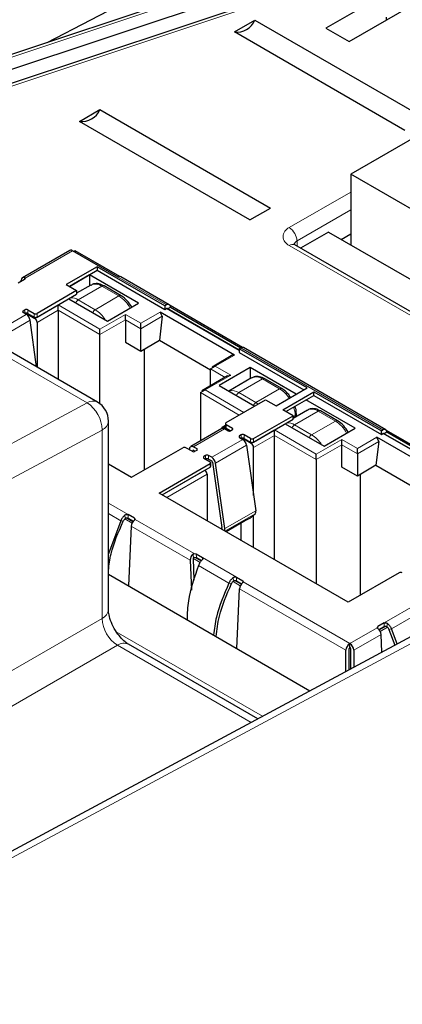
# Paper-space layout 'Blatt2' of a CAD drawing. Header units: millimetres. Extents: x 5 to 418, y 2 to 292.
# Tile 59 of 64: x 319 to 328, y 235 to 258. Entities that reach past the tile are written whole.
import ezdxf

# ---------------------------------------------------------------- set-up
doc = ezdxf.new("R2010")
doc.units = ezdxf.units.MM

psp = doc.layouts.new('Blatt2')

# ---------------------------------------------------------------- linework, layer by layer
at = {"color": 7, "linetype": 'Continuous', "lineweight": 25}
for p, q in [((325.053, 259.91), (319.953, 257.258)), ((325.98, 259.267), (318.842, 256.888)), ((326.256, 259.015), (318.785, 256.525)), ((326.474, 258.769), (319.003, 256.279)), ((327.734, 258.404), (326.32, 257.588)), ((326.85, 257.282), (328.264, 258.098)), ((327.691, 257.84), (327.691, 257.767)), ((324.23, 257.504), (324.697, 257.774)), ((324.697, 257.774), (328.586, 255.529)), ((326.32, 257.588), (326.85, 257.282)), ((321.107, 249.062), (306.611, 257.43)), ((328.119, 255.259), (324.23, 257.504)), ((330.598, 256.404), (326.885, 254.261)), ((320.694, 255.463), (321.162, 255.733)), ((321.162, 255.733), (325.051, 253.488)), ((324.583, 253.218), (320.694, 255.463)), ((349.159, 241.403), (326.885, 254.261)), ((326.885, 254.261), (326.885, 252.646)), ((324.583, 253.218), (325.051, 253.488)), ((326.376, 252.94), (325.739, 252.572)), ((326.376, 252.94), (348.921, 239.925)), ((326.664, 252.773), (326.885, 252.901)), ((348.059, 239.687), (325.608, 252.648)), ((320.475, 252.521), (319.395, 251.898)), ((321.58, 251.913), (320.537, 252.515)), ((320.601, 252.511), (320.573, 252.495)), ((321.616, 251.925), (320.601, 252.511)), ((320.601, 252.478), (320.601, 252.511)), ((321.101, 252.149), (320.394, 251.74)), ((320.465, 251.7), (321.101, 252.067)), ((320.924, 251.965), (320.465, 251.7)), ((322.045, 251.318), (320.924, 251.965)), ((320.924, 251.965), (320.924, 251.712)), ((322.646, 251.257), (321.101, 252.149)), ((321.101, 252.149), (321.101, 252.067)), ((321.101, 252.067), (322.646, 251.175)), ((319.298, 251.779), (319.441, 251.862)), ((319.365, 251.818), (319.366, 251.839)), ((319.454, 251.89), (319.441, 251.862)), ((320.394, 251.74), (320.631, 251.604)), ((320.957, 251.731), (320.631, 251.543)), ((322.744, 251.283), (321.643, 251.919)), ((320.631, 251.604), (319.729, 251.083)), ((319.729, 251.002), (320.631, 251.522)), ((320.631, 251.604), (320.631, 251.522)), ((321.646, 251.487), (321.257, 251.711)), ((320.207, 251.155), (320.207, 251.277)), ((320.454, 251.42), (321.338, 250.91)), ((321.338, 250.91), (322.045, 251.318)), ((322.682, 251.277), (322.646, 251.257)), ((319.411, 251.144), (319.446, 251.165)), ((319.482, 251.063), (319.411, 251.104)), ((319.469, 251.091), (319.676, 250.971)), ((319.517, 251.165), (319.659, 251.083)), ((319.517, 251.083), (319.659, 251.002)), ((320.207, 251.155), (320.207, 249.582)), ((321.745, 250.94), (321.745, 251.063)), ((324.237, 250.134), (322.54, 251.114)), ((322.586, 251.018), (322.54, 251.114)), ((322.646, 251.257), (322.646, 251.175)), ((322.646, 251.175), (322.682, 251.196)), ((324.343, 250.245), (322.694, 251.197)), ((322.707, 251.19), (322.77, 251.226)), ((324.415, 250.309), (322.762, 251.263)), ((322.77, 251.226), (324.379, 250.297)), ((319.718, 249.864), (319.569, 250.928)), ((319.729, 250.879), (319.729, 249.857)), ((321.745, 250.94), (321.745, 250.43)), ((322.098, 250.736), (322.098, 250.859)), ((322.586, 251.018), (322.522, 250.471)), ((321.161, 250.604), (321.161, 250.726)), ((321.161, 249.026), (321.161, 250.604)), ((322.098, 250.226), (322.098, 250.736)), ((321.745, 250.43), (322.098, 250.226)), ((322.098, 250.226), (322.522, 250.471)), ((322.522, 250.471), (323.689, 249.797)), ((322.169, 250.267), (322.169, 247.511)), ((324.343, 250.277), (324.379, 250.297)), ((325.888, 249.385), (324.343, 250.277)), ((324.343, 250.277), (324.343, 250.195)), ((324.343, 250.195), (325.818, 249.344)), ((327.683, 248.432), (324.441, 250.304)), ((324.197, 250.137), (323.72, 249.861)), ((324.197, 250.137), (324.237, 250.134)), ((323.689, 249.818), (323.795, 249.879)), ((323.689, 249.435), (323.689, 249.818)), ((324.591, 249.848), (323.884, 249.44)), ((325.641, 249.242), (324.591, 249.848)), ((324.591, 249.848), (324.591, 249.595)), ((324.074, 249.657), (323.49, 249.32)), ((324.074, 249.657), (324.149, 249.675)), ((324.624, 249.614), (324.103, 249.314)), ((325.312, 249.37), (324.924, 249.595)), ((323.459, 249.277), (323.565, 249.338)), ((323.459, 249.277), (323.459, 248.176)), ((323.884, 249.44), (324.697, 248.971)), ((325.181, 248.977), (325.888, 249.385)), ((325.333, 248.889), (326.04, 249.297)), ((326.04, 249.297), (327.585, 248.405)), ((326.04, 249.216), (326.04, 249.297)), ((324.043, 248.593), (324.944, 249.114)), ((324.944, 249.114), (325.181, 248.977)), ((325.404, 248.848), (326.04, 249.216)), ((326.984, 248.467), (325.863, 249.114)), ((326.04, 249.216), (327.585, 248.324)), ((325.57, 248.752), (325.333, 248.889)), ((325.896, 248.88), (325.57, 248.691)), ((326.585, 248.635), (326.196, 248.86)), ((321.357, 244.332), (321.357, 248.629)), ((324.668, 248.232), (325.57, 248.752)), ((324.668, 248.15), (325.57, 248.671)), ((325.57, 248.671), (325.57, 248.752)), ((325.645, 248.735), (325.645, 248.794)), ((323.945, 248.457), (323.238, 248.048)), ((324.028, 248.528), (323.952, 248.485)), ((323.99, 248.481), (324.126, 248.402)), ((324.078, 248.41), (324.007, 248.45)), ((324.028, 248.573), (324.028, 248.491)), ((324.043, 248.552), (324.184, 248.471)), ((324.043, 248.471), (324.149, 248.41)), ((324.184, 248.43), (324.149, 248.41)), ((325.146, 248.303), (325.146, 248.426)), ((325.393, 248.569), (326.277, 248.058)), ((326.277, 248.058), (326.984, 248.467)), ((327.585, 248.405), (327.621, 248.426)), ((327.585, 248.324), (327.585, 248.405)), ((327.709, 248.375), (327.646, 248.338)), ((329.354, 247.458), (327.701, 248.412)), ((329.318, 247.446), (327.709, 248.375)), ((324.386, 248.314), (324.35, 248.293)), ((324.35, 248.252), (324.421, 248.212)), ((324.615, 248.12), (324.408, 248.239)), ((324.598, 248.232), (324.456, 248.314)), ((324.456, 248.232), (324.598, 248.15)), ((325.146, 245.466), (325.146, 248.303)), ((326.684, 248.089), (326.684, 248.212)), ((327.525, 248.166), (327.462, 247.62)), ((329.176, 247.283), (327.479, 248.263)), ((327.525, 248.166), (327.479, 248.263)), ((327.585, 248.324), (327.621, 248.344)), ((329.282, 247.393), (327.633, 248.345)), ((321.886, 247.348), (323.053, 248.022)), ((323.265, 247.94), (323.123, 248.022)), ((323.207, 247.973), (323.213, 248.008)), ((323.28, 247.934), (323.283, 247.954)), ((323.3, 248.042), (323.371, 248.001)), ((323.336, 247.94), (323.3, 247.96)), ((323.371, 247.96), (323.336, 247.94)), ((324.508, 248.077), (324.718, 246.584)), ((324.668, 246.934), (324.668, 248.028)), ((326.684, 247.579), (326.684, 248.089)), ((327.037, 247.885), (327.037, 248.007)), ((323.572, 247.844), (323.537, 247.824)), ((323.537, 247.783), (323.679, 247.701)), ((323.714, 247.803), (323.643, 247.844)), ((323.643, 247.763), (323.714, 247.722)), ((323.693, 247.599), (323.693, 247.681)), ((323.731, 247.695), (323.941, 246.202)), ((326.1, 247.752), (326.1, 247.875)), ((326.1, 247.752), (326.1, 244.915)), ((327.037, 247.885), (327.037, 247.375)), ((321.357, 247.654), (321.886, 247.348)), ((322.512, 246.987), (323.679, 247.66)), ((322.583, 246.946), (323.679, 247.579)), ((324.01, 246.176), (323.801, 247.669)), ((327.037, 247.375), (326.684, 247.579)), ((327.462, 247.62), (327.037, 247.375)), ((327.462, 247.62), (328.628, 246.946)), ((323.608, 247.416), (323.608, 246.354)), ((327.108, 244.66), (327.108, 247.415)), ((326.825, 244.497), (322.512, 246.987)), ((321.636, 246.357), (321.357, 245.604)), ((321.951, 246.412), (321.808, 246.495)), ((321.808, 246.413), (321.926, 246.345)), ((321.951, 246.412), (321.964, 246.385)), ((324.536, 246.39), (324.041, 246.104)), ((324.668, 245.742), (324.668, 246.484)), ((321.876, 246.231), (321.816, 244.87)), ((324.382, 245.907), (324.382, 246.301)), ((323.223, 245.454), (323.252, 244.776)), ((323.315, 244.999), (323.294, 245.494)), ((323.312, 245.607), (323.36, 245.599)), ((323.316, 245.523), (323.364, 245.515)), ((323.36, 245.599), (323.503, 245.516)), ((323.364, 245.515), (323.481, 245.448)), ((321.357, 245.135), (325.956, 242.48)), ((324.278, 245.069), (324.421, 244.987)), ((324.278, 244.988), (324.396, 244.92)), ((324.421, 244.987), (324.434, 244.959)), ((327.992, 245.17), (326.825, 244.497)), ((324.285, 243.445), (324.346, 244.806)), ((329.106, 244.171), (304.757, 231.097)), ((327.489, 243.915), (327.502, 243.943)), ((327.645, 244.025), (327.502, 243.943)), ((327.527, 243.876), (327.645, 243.944)), ((327.758, 243.877), (327.892, 243.519)), ((327.944, 243.547), (327.818, 243.888)), ((327.595, 243.36), (327.577, 243.762)), ((324.762, 241.839), (321.814, 243.54)), ((326.848, 242.959), (326.848, 243.443)), ((326.866, 243.473), (326.866, 243.555)), ((326.883, 243.443), (326.883, 242.978)), ((326.777, 242.921), (326.777, 243.402)), ((326.954, 243.402), (326.954, 243.016))]:
    psp.add_line(p, q, dxfattribs=at)
at = {"color": 7, "linetype": 'Continuous', "lineweight": 18}
for p, q in [((326.059, 259.234), (318.921, 256.855)), ((326.553, 258.736), (319.082, 256.246)), ((320.869, 249.044), (306.374, 257.412)), ((325.483, 253.04), (326.885, 253.849)), ((326.885, 253.445), (325.66, 252.737)), ((347.934, 239.675), (325.483, 252.635)), ((325.662, 252.617), (325.66, 252.737)), ((320.537, 252.515), (319.454, 251.89)), ((319.441, 251.901), (319.439, 251.861)), ((322.682, 251.277), (321.58, 251.913)), ((320.666, 251.394), (321.207, 251.706)), ((321.207, 251.706), (321.596, 251.482)), ((320.207, 251.277), (319.676, 250.971)), ((321.161, 250.726), (320.207, 251.277)), ((321.055, 251.169), (320.666, 251.394)), ((321.055, 251.169), (321.596, 251.482)), ((318.775, 250.655), (319.482, 251.063)), ((319.411, 251.104), (319.411, 251.144)), ((319.446, 251.083), (319.446, 251.165)), ((319.517, 251.083), (319.517, 251.165)), ((319.659, 251.083), (319.659, 251.002)), ((320.207, 251.155), (319.729, 250.879)), ((319.729, 251.083), (319.729, 251.002)), ((320.207, 251.155), (321.161, 250.604)), ((321.745, 251.063), (321.161, 250.726)), ((322.098, 250.859), (321.745, 251.063)), ((322.54, 251.114), (322.098, 250.859)), ((322.682, 251.196), (324.343, 250.236)), ((318.862, 250.52), (319.569, 250.928)), ((321.745, 250.94), (321.161, 250.604)), ((321.745, 250.94), (322.098, 250.736)), ((322.098, 250.736), (322.586, 251.018)), ((327.621, 248.426), (324.379, 250.297)), ((323.795, 249.879), (324.237, 250.134)), ((323.689, 249.818), (324.021, 249.626)), ((324.149, 249.675), (323.795, 249.879)), ((323.565, 249.338), (324.149, 249.675)), ((324.874, 249.59), (324.333, 249.277)), ((324.874, 249.59), (325.262, 249.365)), ((323.459, 249.277), (324.343, 248.767)), ((324.449, 248.828), (323.565, 249.338)), ((324.722, 249.053), (324.333, 249.277)), ((324.722, 249.053), (325.262, 249.365)), ((296.415, 235.913), (320.869, 249.044)), ((324.776, 249.017), (324.722, 249.053)), ((325.605, 248.543), (326.146, 248.855)), ((326.146, 248.855), (326.535, 248.63)), ((325.57, 248.726), (325.616, 248.753)), ((325.616, 248.753), (325.616, 248.718)), ((325.994, 248.318), (326.535, 248.63)), ((321.211, 248.425), (297.135, 235.497)), ((321.211, 244.128), (321.211, 248.425)), ((324.007, 248.45), (323.3, 248.042)), ((323.99, 248.481), (324.028, 248.503)), ((324.043, 248.471), (324.043, 248.552)), ((324.184, 248.43), (324.184, 248.471)), ((325.146, 248.426), (324.615, 248.12)), ((326.1, 247.875), (325.146, 248.426)), ((325.994, 248.318), (325.605, 248.543)), ((323.714, 247.803), (324.421, 248.212)), ((324.35, 248.293), (324.35, 248.252)), ((324.386, 248.232), (324.386, 248.314)), ((324.456, 248.314), (324.456, 248.232)), ((324.598, 248.232), (324.598, 248.15)), ((324.668, 248.028), (325.146, 248.303)), ((324.668, 248.15), (324.668, 248.232)), ((325.146, 248.303), (326.1, 247.752)), ((326.684, 248.212), (326.1, 247.875)), ((327.037, 248.007), (326.684, 248.212)), ((327.479, 248.263), (327.037, 248.007)), ((327.037, 247.885), (327.525, 248.166)), ((327.621, 248.344), (329.282, 247.385)), ((323.297, 247.962), (323.283, 247.954)), ((323.371, 248.001), (323.371, 247.96)), ((323.801, 247.669), (324.508, 248.077)), ((326.1, 247.752), (326.684, 248.089)), ((326.684, 248.089), (327.037, 247.885)), ((323.537, 247.824), (323.537, 247.783)), ((323.572, 247.763), (323.572, 247.844)), ((323.643, 247.844), (323.643, 247.763)), ((323.555, 247.507), (322.583, 246.946)), ((323.679, 247.66), (323.679, 247.579)), ((322.689, 246.885), (323.608, 247.416)), ((321.357, 246.755), (321.808, 246.495)), ((324.01, 246.176), (324.718, 246.584)), ((321.357, 246.518), (321.636, 246.357)), ((321.695, 246.347), (321.636, 246.357)), ((321.746, 246.415), (321.726, 246.48)), ((321.73, 246.397), (321.897, 246.301)), ((321.915, 246.331), (321.758, 246.422)), ((321.808, 246.495), (321.808, 246.413)), ((321.949, 246.368), (321.951, 246.412)), ((323.312, 245.607), (321.964, 246.385)), ((324.015, 246.119), (324.703, 246.516)), ((323.223, 245.454), (321.876, 246.231)), ((323.938, 246.188), (323.968, 246.146)), ((323.294, 245.494), (323.29, 245.597)), ((323.294, 245.494), (323.447, 245.406)), ((323.47, 245.434), (323.316, 245.523)), ((323.36, 245.599), (323.364, 245.515)), ((323.503, 245.516), (324.278, 245.069)), ((323.503, 245.516), (323.503, 245.474)), ((323.409, 245.334), (324.106, 244.932)), ((324.216, 244.99), (324.195, 245.054)), ((324.385, 244.906), (324.227, 244.996)), ((324.278, 244.988), (324.278, 245.069)), ((324.419, 244.942), (324.421, 244.987)), ((324.165, 244.921), (324.106, 244.932)), ((324.2, 244.972), (324.366, 244.875)), ((326.777, 243.402), (324.346, 244.806)), ((326.866, 243.555), (324.434, 244.959)), ((327.645, 244.025), (328.42, 244.472)), ((301.697, 232.863), (321.211, 244.128)), ((329.355, 244.146), (304.9, 231.014)), ((327.818, 243.888), (328.514, 244.29)), ((326.866, 243.555), (327.489, 243.915)), ((327.502, 243.943), (327.504, 243.898)), ((327.696, 243.952), (327.538, 243.862)), ((327.724, 243.928), (327.557, 243.831)), ((327.645, 243.944), (327.645, 244.025)), ((327.728, 244.01), (327.707, 243.946)), ((327.818, 243.888), (327.758, 243.877)), ((321.536, 243.826), (324.875, 241.899)), ((326.954, 243.402), (327.577, 243.762)), ((321.564, 243.516), (302.405, 232.455)), ((324.61, 241.757), (321.564, 243.516)), ((326.848, 243.443), (326.848, 242.959)), ((326.883, 242.978), (326.883, 243.443))]:
    psp.add_line(p, q, dxfattribs=at)
at = {"color": 7, "linetype": 'Continuous', "lineweight": 25, "flags": 128}
for points in [[(323.213, 248.008), (323.217, 248.023), (323.224, 248.035), (323.233, 248.045), (323.243, 248.051), (323.256, 248.054), (323.27, 248.053), (323.285, 248.049), (323.3, 248.042)], [(323.3, 247.96), (323.297, 247.962), (323.294, 247.963), (323.291, 247.963), (323.289, 247.962), (323.287, 247.961), (323.285, 247.959), (323.284, 247.957), (323.283, 247.954)], [(323.938, 246.188), (323.928, 246.177), (323.925, 246.171)]]:
    psp.add_lwpolyline(points, dxfattribs=at)
at = {"color": 7, "linetype": 'Continuous', "lineweight": 25}
for centre, radius, start, end in [((324.287, 257.945), 0.445, 262.6247, 337.37), ((320.751, 255.904), 0.445, 262.6253, 337.3693), ((320.501, 252.464), 0.0629, 54.3815, 114.3187), ((321.617, 251.862), 0.0629, 65.6776, 125.62), ((322.716, 251.235), 0.0546, 350.788, 129.1954), ((319.419, 251.124), 0.0218, 110.7865, 249.2135), ((319.482, 251.097), 0.0769, 62.6112, 117.3888), ((319.482, 251.015), 0.0769, 62.6112, 117.3888), ((319.376, 250.899), 0.196, 8.6912, 57.092), ((319.694, 251.151), 0.0768, 242.6071, 297.3941), ((322.689, 251.185), 0.0126, 65.7532, 125.5795), ((319.694, 251.07), 0.0768, 242.6071, 297.3941), ((319.614, 250.874), 0.115, 2.6051, 57.3965), ((324.415, 250.246), 0.0629, 65.6776, 125.62), ((320.857, 248.629), 0.5, 0, 60.0027), ((324.05, 248.573), 0.0218, 110.7762, 249.222), ((323.969, 248.456), 0.0326, 50.5263, 187.0758), ((323.971, 248.401), 0.0612, 53.4808, 115.2205), ((324.053, 248.494), 0.0252, 185.7279, 245.6088), ((324.113, 248.478), 0.0769, 242.6119, 297.3887), ((324.176, 248.45), 0.0218, 290.7863, 69.2119), ((327.655, 248.384), 0.0546, 350.788, 129.1954), ((324.358, 248.273), 0.0218, 110.7875, 249.2106), ((324.421, 248.245), 0.0769, 62.6126, 117.388), ((324.421, 248.164), 0.0769, 62.6126, 117.388), ((324.315, 248.047), 0.196, 8.6913, 57.0922), ((324.633, 248.3), 0.0768, 242.6064, 297.3942), ((324.633, 248.219), 0.0768, 242.6064, 297.3942), ((327.628, 248.334), 0.0126, 65.7532, 125.5795), ((323.088, 247.953), 0.0769, 62.6126, 117.388), ((323.3, 248.008), 0.0768, 242.6005, 297.4001), ((323.363, 247.981), 0.0218, 290.7749, 69.2232), ((324.553, 248.023), 0.115, 2.6047, 57.3965), ((323.545, 247.803), 0.0218, 110.7661, 249.2321), ((323.608, 247.776), 0.0768, 62.6072, 117.3934), ((323.608, 247.694), 0.0768, 62.6072, 117.3934), ((323.671, 247.681), 0.0218, 290.7863, 69.2119), ((323.608, 247.639), 0.196, 8.6913, 57.0922), ((323.693, 247.689), 0.0391, 8.6914, 57.1017), ((323.493, 247.41), 0.115, 2.6047, 57.3965), ((323.668, 247.602), 0.0251, 294.3753, 354.3061), ((324.637, 246.566), 0.0825, 322.9586, 12.6729), ((324.114, 247.119), 0.843, 300.0114, 314.2822), ((323.925, 246.198), 0.0165, 322.9715, 12.6673), ((323.912, 246.158), 0.0998, 340.1595, 10.0735), ((328.027, 245.102), 0.0769, 62.6125, 117.3881), ((326.969, 243.393), 0.192, 122.607, 177.393), ((326.887, 243.441), 0.0384, 122.6106, 177.3894), ((326.762, 243.393), 0.192, 2.6072, 57.3913), ((326.845, 243.441), 0.0384, 2.6047, 57.3904)]:
    psp.add_arc(centre, radius, start, end, dxfattribs=at)
at = {"color": 7, "linetype": 'Continuous', "lineweight": 18}
for centre, radius, start, end in [((325.56, 252.838), 0.216, 110.7833, 249.2171), ((325.275, 252.716), 0.385, 3.2297, 57.3485), ((325.556, 252.54), 0.12, 64.1282, 127.1805), ((325.717, 252.618), 0.132, 115.4688, 162.6106), ((321.061, 251.502), 0.252, 54.3869, 114.303), ((321.236, 251.665), 0.0503, 65.6617, 125.6272), ((320.503, 251.139), 0.302, 57.3639, 92.2871), ((320.746, 251.268), 0.149, 122.2754, 155.4291), ((321.625, 251.441), 0.0503, 65.6941, 125.6167), ((321.198, 250.854), 0.744, 28.3462, 57.625), ((321.135, 251.043), 0.149, 122.2754, 155.4291), ((320.681, 250.567), 0.709, 31.8591, 58.1611), ((324.727, 249.385), 0.252, 54.3864, 114.3036), ((324.903, 249.549), 0.0503, 65.6617, 125.6272), ((324.183, 249.063), 0.262, 55.0146, 107.3721), ((324.414, 249.15), 0.151, 122.5053, 155.1992), ((325.291, 249.327), 0.0479, 64.0264, 127.252), ((324.892, 248.767), 0.704, 33.0193, 58.2115), ((321.004, 248.841), 0.244, 65.036, 123.5721), ((320.465, 248.418), 0.746, 0.5712, 57.1387), ((324.801, 248.927), 0.149, 122.2754, 155.4291), ((324.973, 248.74), 0.644, 1.0996, 19.0562), ((326, 248.65), 0.252, 54.3866, 114.3033), ((326.176, 248.814), 0.0503, 65.6617, 125.6272), ((321.107, 248.654), 0.251, 294.3749, 354.304), ((325.442, 248.288), 0.302, 57.3639, 92.287), ((325.595, 248.799), 0.0503, 294.3726, 354.299), ((326.565, 248.589), 0.0503, 65.6941, 125.6167), ((326.137, 248.002), 0.744, 28.3461, 57.625), ((325.685, 248.417), 0.149, 122.2754, 155.4291), ((326.074, 248.192), 0.149, 122.2754, 155.4291), ((325.62, 247.716), 0.709, 31.859, 58.1611), ((321.107, 244.357), 0.251, 294.3749, 354.304), ((321.978, 244.163), 0.768, 182.606, 237.3945), ((321.711, 243.311), 0.251, 65.694, 125.6169), ((326.887, 243.441), 0.0384, 122.6106, 177.3894), ((326.866, 243.477), 0.0384, 242.6158, 297.3892), ((326.845, 243.441), 0.0384, 2.6047, 57.3904)]:
    psp.add_arc(centre, radius, start, end, dxfattribs=at)
at = {"color": 7, "linetype": 'Continuous', "lineweight": 25}
for centre, major_axis, ratio, start_param, end_param in [((319.454, 251.788), (-0.058, 0.111), 0.605449, 5.726834, 7.096272), ((321.965, 246.282), (0.067, 0.106), 0.547864, 1.009282, 2.378721), ((323.312, 245.505), (0.058, 0.111), 0.605449, 0.959067, 2.328505), ((324.434, 244.857), (0.067, 0.106), 0.547864, 1.009282, 2.378721), ((327.489, 243.813), (-0.067, 0.106), 0.547864, 3.904465, 5.273903)]:
    psp.add_ellipse(centre, major_axis=major_axis, ratio=ratio, start_param=start_param, end_param=end_param, dxfattribs=at)
for points, knots in [([(325.608, 252.648), (325.597, 252.655), (325.579, 252.668), (325.581, 252.667), (325.581, 252.667)], [0, 0, 0, 0, 0.59394, 1, 1, 1, 1]), ([(319.441, 251.901), (319.445, 251.899), (319.45, 251.896), (319.453, 251.892), (319.454, 251.89)], [0, 0, 0, 0, 0.593476, 1, 1, 1, 1]), ([(321.257, 251.711), (321.219, 251.729), (321.141, 251.766), (321.031, 251.769), (320.976, 251.735), (320.955, 251.723)], [0, 0, 0, 0, 0.377306, 0.764504, 1, 1, 1, 1]), ([(321.888, 251.227), (321.856, 251.278), (321.79, 251.386), (321.696, 251.452), (321.646, 251.487)], [0, 0, 0, 0, 0.468692, 1, 1, 1, 1]), ([(324.924, 249.595), (324.885, 249.613), (324.807, 249.649), (324.697, 249.653), (324.642, 249.619), (324.621, 249.606)], [0, 0, 0, 0, 0.377306, 0.764502, 1, 1, 1, 1]), ([(325.513, 249.169), (325.494, 249.198), (325.439, 249.284), (325.363, 249.336), (325.312, 249.37)], [0, 0, 0, 0, 0.343161, 1, 1, 1, 1]), ([(325.645, 248.794), (325.644, 248.837), (325.643, 248.895), (325.618, 248.954), (325.612, 248.969)], [0, 0, 0, 0, 0.754353, 1, 1, 1, 1]), ([(326.196, 248.86), (326.158, 248.878), (326.08, 248.914), (325.97, 248.918), (325.915, 248.884), (325.894, 248.871)], [0, 0, 0, 0, 0.377306, 0.764502, 1, 1, 1, 1]), ([(326.827, 248.376), (326.795, 248.426), (326.729, 248.534), (326.635, 248.6), (326.585, 248.635)], [0, 0, 0, 0, 0.468689, 1, 1, 1, 1]), ([(321.357, 245.224), (321.372, 245.349), (321.416, 245.707), (321.585, 246.095), (321.695, 246.347)], [0, 0, 0, 0, 0.348907, 1, 1, 1, 1]), ([(321.726, 246.48), (321.708, 246.462), (321.672, 246.427), (321.648, 246.38), (321.636, 246.357)], [0, 0, 0, 0, 0.50002, 1, 1, 1, 1]), ([(321.695, 246.347), (321.699, 246.354), (321.71, 246.374), (321.728, 246.397), (321.742, 246.41), (321.747, 246.414)], [0, 0, 0, 0, 0.300286, 0.787846, 1, 1, 1, 1]), ([(321.726, 246.48), (321.734, 246.486), (321.743, 246.492), (321.755, 246.497), (321.76, 246.498), (321.77, 246.501), (321.784, 246.502), (321.799, 246.499), (321.805, 246.496), (321.808, 246.495)], [0, 0, 0, 0, 0.328089, 0.388149, 0.44815, 0.508236, 0.725976, 0.874368, 1, 1, 1, 1]), ([(321.747, 246.414), (321.75, 246.416), (321.755, 246.42), (321.767, 246.423), (321.781, 246.423), (321.795, 246.42), (321.804, 246.415), (321.808, 246.413)], [0, 0, 0, 0, 0.159726, 0.318767, 0.498535, 0.761242, 1, 1, 1, 1]), ([(321.964, 246.385), (321.963, 246.382), (321.96, 246.377), (321.954, 246.372), (321.951, 246.37)], [0, 0, 0, 0, 0.59344, 1, 1, 1, 1]), ([(323.29, 245.597), (323.294, 245.6), (323.3, 245.604), (323.309, 245.606), (323.312, 245.607)], [0, 0, 0, 0, 0.593427, 1, 1, 1, 1]), ([(323.294, 245.494), (323.294, 245.497), (323.294, 245.502), (323.297, 245.51), (323.302, 245.516), (323.308, 245.521), (323.313, 245.522), (323.316, 245.523)], [0, 0, 0, 0, 0.208876, 0.417633, 0.623237, 0.817225, 1, 1, 1, 1]), ([(323.492, 245.461), (323.475, 245.442), (323.442, 245.405), (323.42, 245.357), (323.409, 245.334)], [0, 0, 0, 0, 0.50002, 1, 1, 1, 1]), ([(323.503, 245.516), (323.506, 245.515), (323.511, 245.511), (323.515, 245.503), (323.515, 245.495), (323.512, 245.488), (323.51, 245.483), (323.507, 245.479), (323.504, 245.475), (323.501, 245.471), (323.497, 245.466), (323.494, 245.463), (323.492, 245.461)], [0, 0, 0, 0, 0.132967, 0.2652998, 0.4583204, 0.5558021, 0.6045204, 0.7019337, 0.7505575, 0.8479513, 0.896619, 1, 1, 1, 1]), ([(323.409, 245.334), (323.316, 245.061), (323.17, 244.636), (323.155, 244.242), (323.15, 244.1)], [0, 0, 0, 0, 0.640941, 1, 1, 1, 1]), ([(324.106, 244.932), (324.118, 244.955), (324.142, 245.001), (324.178, 245.036), (324.195, 245.054)], [0, 0, 0, 0, 0.49998, 1, 1, 1, 1]), ([(324.165, 244.921), (324.169, 244.929), (324.179, 244.949), (324.198, 244.972), (324.212, 244.984), (324.216, 244.988)], [0, 0, 0, 0, 0.300286, 0.787846, 1, 1, 1, 1]), ([(324.195, 245.054), (324.197, 245.056), (324.201, 245.059), (324.207, 245.063), (324.214, 245.067), (324.22, 245.069), (324.226, 245.072), (324.231, 245.073), (324.24, 245.075), (324.252, 245.076), (324.267, 245.074), (324.275, 245.071), (324.278, 245.069)], [0, 0, 0, 0, 0.086551, 0.173062, 0.259536, 0.346045, 0.389286, 0.475886, 0.519061, 0.69356, 0.869134, 1, 1, 1, 1]), ([(324.216, 244.988), (324.219, 244.99), (324.225, 244.994), (324.236, 244.997), (324.25, 244.997), (324.265, 244.994), (324.274, 244.99), (324.278, 244.988)], [0, 0, 0, 0, 0.159731, 0.318773, 0.498543, 0.76124, 1, 1, 1, 1]), ([(324.106, 244.932), (323.992, 244.67), (323.816, 244.263), (323.771, 243.886), (323.754, 243.751)], [0, 0, 0, 0, 0.640941, 1, 1, 1, 1]), ([(323.814, 243.717), (323.831, 243.869), (323.877, 244.253), (324.056, 244.669), (324.165, 244.921)], [0, 0, 0, 0, 0.394212, 1, 1, 1, 1]), ([(324.434, 244.959), (324.432, 244.956), (324.429, 244.951), (324.423, 244.946), (324.421, 244.944)], [0, 0, 0, 0, 0.593433, 1, 1, 1, 1]), ([(321.814, 243.54), (321.789, 243.556), (321.733, 243.593), (321.624, 243.699), (321.511, 243.852), (321.418, 244.034), (321.364, 244.211), (321.359, 244.294), (321.357, 244.332)], [0, 0, 0, 0, 0.1288, 0.289198, 0.465454, 0.652156, 0.838937, 1, 1, 1, 1]), ([(327.502, 243.9), (327.499, 243.903), (327.493, 243.908), (327.49, 243.913), (327.489, 243.915)], [0, 0, 0, 0, 0.593526, 1, 1, 1, 1]), ([(327.645, 244.025), (327.649, 244.027), (327.655, 244.03), (327.669, 244.032), (327.682, 244.031), (327.692, 244.029), (327.699, 244.027), (327.705, 244.025), (327.711, 244.022), (327.716, 244.019), (327.722, 244.015), (327.726, 244.012), (327.728, 244.01)], [0, 0, 0, 0, 0.132954, 0.2653, 0.458338, 0.555833, 0.604497, 0.701923, 0.750592, 0.847986, 0.896616, 1, 1, 1, 1]), ([(327.645, 243.944), (327.651, 243.946), (327.66, 243.951), (327.677, 243.954), (327.691, 243.952), (327.701, 243.949), (327.705, 243.946), (327.707, 243.944)], [0, 0, 0, 0, 0.30347, 0.548142, 0.744515, 0.909943, 1, 1, 1, 1]), ([(327.707, 243.944), (327.713, 243.939), (327.729, 243.924), (327.746, 243.9), (327.756, 243.883), (327.758, 243.877)], [0, 0, 0, 0, 0.300337, 0.787884, 1, 1, 1, 1]), ([(327.728, 244.01), (327.746, 243.993), (327.781, 243.957), (327.806, 243.911), (327.818, 243.888)], [0, 0, 0, 0, 0.500018, 1, 1, 1, 1])]:
    psp.add_open_spline(points, degree=3, knots=knots, dxfattribs=at)

doc.saveas('drawing.dxf')
